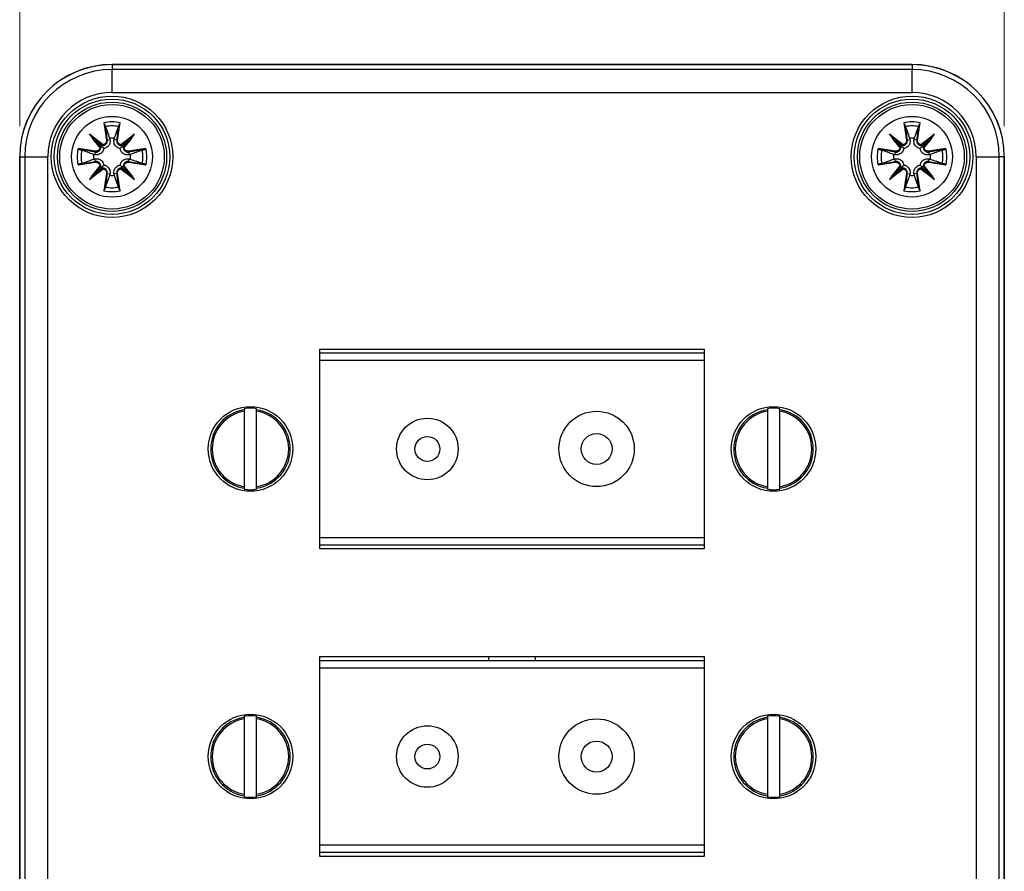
# Model space of a CAD drawing. Header units: millimetres. Extents: x 4 to 415, y 5 to 292.
# Tile 10 of 13: x 62 to 94, y 211 to 239. Entities that reach past the tile are written whole.
import ezdxf

# ---------------------------------------------------------------- set-up
doc = ezdxf.new("R2010")
doc.units = ezdxf.units.MM
doc.styles.add('SLDTEXTSTYLE0', font='TXT', dxfattribs={"width": 0.75})
doc.dimstyles.new('SLDDIMSTYLE0', dxfattribs={"dimtxt": 3.5, "dimasz": 3.302, "dimexe": 0, "dimexo": 0.0625, "dimgap": 0.875, "dimtad": 1, "dimdec": 0, "dimlfac": 2, "dimrnd": 1e-09, "dimzin": 12, "dimdsep": 46, "dimtxsty": 'SLDTEXTSTYLE0', "dimsah": 1, "dimcen": 0.09, "dimadec": 0, "dimazin": 3, "dimtfac": 1, "dimtdec": 0, "dimtofl": 0, "dimtmove": 0, "dimatfit": 3, "dimfxl": 1, "dimfrac": 2, "dimtolj": 1, "dimtzin": 12, "dimarcsym": 0})

# ---------------------------------------------------------------- blocks, each defined once
blk = doc.blocks.new('_D')
at = {"color": 7, "linetype": 'Continuous', "lineweight": 0}
for p, q in [((62.054, 235.262), (62.054, 249.911)), ((94.054, 235.262), (94.054, 249.911)), ((94.054, 248.911), (62.054, 248.911))]:
    blk.add_line(p, q, dxfattribs=at)
at = {"color": 7, "linetype": 'Continuous', "lineweight": 18}
for points in [[(62.054, 248.911), (65.356, 248.191), (65.356, 249.631)], [(94.054, 248.911), (90.752, 249.631), (90.752, 248.191)]]:
    blk.add_solid(points, dxfattribs=at)
at = {"color": 7, "linetype": 'Continuous', "lineweight": 18, "insert": (75.468, 253.423), "char_height": 3.5, "attachment_point": 1, "style": 'SLDTEXTSTYLE0'}
blk.add_mtext('64', dxfattribs=at)

msp = doc.modelspace()

# ---------------------------------------------------------------- linework, layer by layer
at = {"color": 7, "linetype": 'Continuous', "lineweight": 25}
for p, q in [((91.054, 237.262), (65.054, 237.262)), ((65.054, 237.26), (65.054, 237.1)), ((65.054, 237.26), (91.054, 237.26)), ((91.054, 237.26), (91.054, 237.1)), ((65.054, 236.35), (65.054, 237.1)), ((91.054, 237.1), (65.054, 237.1)), ((91.054, 236.35), (91.054, 237.1)), ((65.054, 236.35), (91.054, 236.35)), ((64.449, 234.867), (64.709, 234.607)), ((64.758, 234.626), (64.757, 234.626)), ((64.9, 234.806), (64.987, 234.821)), ((65.208, 234.806), (65.121, 234.821)), ((65.351, 234.626), (65.35, 234.626)), ((65.659, 234.867), (65.399, 234.607)), ((90.449, 234.867), (90.709, 234.607)), ((90.758, 234.626), (90.757, 234.626)), ((90.9, 234.806), (90.987, 234.821)), ((91.208, 234.806), (91.121, 234.821)), ((91.351, 234.626), (91.35, 234.626)), ((91.659, 234.867), (91.399, 234.607)), ((62.054, 234.262), (62.054, 165.262)), ((62.056, 234.262), (62.216, 234.262)), ((62.056, 165.262), (62.056, 234.262)), ((62.216, 234.262), (62.966, 234.262)), ((62.216, 234.262), (62.216, 165.262)), ((62.966, 165.262), (62.966, 234.262)), ((64.51, 234.416), (64.495, 234.329)), ((64.69, 234.558), (64.689, 234.558)), ((65.419, 234.558), (65.418, 234.558)), ((65.598, 234.416), (65.613, 234.329)), ((90.51, 234.416), (90.495, 234.329)), ((90.69, 234.558), (90.689, 234.558)), ((91.419, 234.558), (91.418, 234.558)), ((91.598, 234.416), (91.613, 234.329)), ((93.142, 234.262), (93.142, 165.262)), ((93.142, 234.262), (93.892, 234.262)), ((93.892, 165.262), (93.892, 234.262)), ((94.052, 234.262), (93.892, 234.262)), ((94.052, 234.262), (94.052, 165.262)), ((94.054, 165.262), (94.054, 234.262)), ((64.51, 234.108), (64.495, 234.194)), ((64.689, 233.965), (64.69, 233.965)), ((65.418, 233.965), (65.419, 233.965)), ((65.598, 234.108), (65.613, 234.194)), ((90.51, 234.108), (90.495, 234.194)), ((90.689, 233.965), (90.69, 233.965)), ((91.418, 233.965), (91.419, 233.965)), ((91.598, 234.108), (91.613, 234.194)), ((64.449, 233.657), (64.709, 233.917)), ((64.757, 233.898), (64.758, 233.897)), ((64.9, 233.718), (64.987, 233.702)), ((65.208, 233.718), (65.121, 233.702)), ((65.35, 233.897), (65.351, 233.898)), ((65.659, 233.657), (65.399, 233.917)), ((90.449, 233.657), (90.709, 233.917)), ((90.757, 233.898), (90.758, 233.897)), ((90.9, 233.718), (90.987, 233.702)), ((91.208, 233.718), (91.121, 233.702)), ((91.35, 233.897), (91.351, 233.898)), ((91.659, 233.657), (91.399, 233.917)), ((71.804, 221.512), (71.804, 228.012)), ((71.804, 228.012), (84.304, 228.012)), ((71.804, 227.887), (84.304, 227.887)), ((84.304, 228.012), (84.304, 221.512)), ((84.304, 227.637), (71.804, 227.637)), ((71.804, 221.887), (71.804, 227.637)), ((84.304, 227.637), (84.304, 221.887)), ((69.354, 226.071), (69.354, 226.038)), ((69.354, 225.987), (69.354, 223.536)), ((69.754, 226.038), (69.754, 226.071)), ((69.754, 223.536), (69.754, 225.987)), ((86.354, 226.071), (86.354, 226.038)), ((86.354, 225.987), (86.354, 223.536)), ((86.754, 226.038), (86.754, 226.071)), ((86.754, 223.536), (86.754, 225.987)), ((69.354, 223.486), (69.354, 223.452)), ((69.754, 223.452), (69.754, 223.486)), ((86.354, 223.486), (86.354, 223.452)), ((86.754, 223.452), (86.754, 223.486)), ((71.804, 221.887), (84.304, 221.887)), ((84.304, 221.637), (71.804, 221.637)), ((84.304, 221.512), (71.804, 221.512)), ((71.804, 211.512), (71.804, 218.012)), ((71.804, 218.012), (84.304, 218.012)), ((84.304, 218.012), (84.304, 211.512)), ((71.804, 217.887), (84.304, 217.887)), ((84.304, 217.637), (71.804, 217.637)), ((71.804, 211.887), (71.804, 217.637)), ((84.304, 217.637), (84.304, 211.887)), ((69.354, 216.071), (69.354, 216.038)), ((69.754, 216.038), (69.754, 216.071)), ((86.354, 216.071), (86.354, 216.038)), ((86.754, 216.038), (86.754, 216.071)), ((69.354, 215.987), (69.354, 213.536)), ((69.754, 213.536), (69.754, 215.987)), ((86.354, 215.987), (86.354, 213.536)), ((86.754, 213.536), (86.754, 215.987)), ((69.354, 213.486), (69.354, 213.452)), ((69.754, 213.452), (69.754, 213.486)), ((86.354, 213.486), (86.354, 213.452)), ((86.754, 213.452), (86.754, 213.486)), ((71.804, 211.887), (84.304, 211.887)), ((84.304, 211.637), (71.804, 211.637)), ((84.304, 211.512), (71.804, 211.512))]:
    msp.add_line(p, q, dxfattribs=at)
at = {"color": 7, "linetype": 'Continuous', "lineweight": 25, "flags": 128}
for points in [[(64.978, 234.862), (64.983, 234.838), (64.987, 234.821)], [(65.121, 234.821), (65.126, 234.843), (65.13, 234.862)], [(90.978, 234.862), (90.983, 234.838), (90.987, 234.821)], [(91.121, 234.821), (91.126, 234.843), (91.13, 234.862)], [(64.495, 234.329), (64.473, 234.334), (64.454, 234.338)], [(65.654, 234.338), (65.63, 234.333), (65.613, 234.329)], [(90.495, 234.329), (90.473, 234.334), (90.454, 234.338)], [(91.654, 234.338), (91.63, 234.333), (91.613, 234.329)], [(64.454, 234.185), (64.478, 234.191), (64.495, 234.194)], [(65.613, 234.194), (65.635, 234.189), (65.654, 234.185)], [(90.454, 234.185), (90.478, 234.191), (90.495, 234.194)], [(91.613, 234.194), (91.635, 234.189), (91.654, 234.185)], [(64.987, 233.702), (64.982, 233.68), (64.978, 233.662)], [(65.13, 233.662), (65.125, 233.685), (65.121, 233.702)], [(90.987, 233.702), (90.982, 233.68), (90.978, 233.662)], [(91.13, 233.662), (91.125, 233.685), (91.121, 233.702)], [(77.304, 217.887), (77.306, 217.943), (77.314, 218.012)], [(78.793, 218.012), (78.802, 217.943), (78.804, 217.887)]]:
    msp.add_lwpolyline(points, dxfattribs=at)
at = {"color": 7, "linetype": 'Continuous', "lineweight": 25}
for centre, radius in [((65.054, 234.262), 1.975), ((91.054, 234.262), 1.975), ((65.054, 234.262), 1.875), ((65.054, 234.262), 1.775), ((65.054, 234.262), 1.7), ((91.054, 234.262), 1.875), ((91.054, 234.262), 1.775), ((91.054, 234.262), 1.7), ((65.054, 234.262), 1.313), ((91.054, 234.262), 1.312), ((69.554, 224.762), 1.375), ((80.804, 224.762), 1.225), ((86.554, 224.762), 1.375), ((75.304, 224.762), 1), ((75.304, 224.762), 0.404), ((80.804, 224.762), 0.503), ((69.554, 214.762), 1.375), ((86.554, 214.762), 1.375), ((75.304, 214.762), 1), ((80.804, 214.762), 1.225), ((75.304, 214.762), 0.404), ((80.804, 214.762), 0.503)]:
    msp.add_circle(centre, radius, dxfattribs=at)
for centre, radius, start, end in [((65.054, 234.262), 3, 90, 180), ((65.054, 234.262), 2.998, 90, 180), ((91.054, 234.262), 3, 0, 90), ((91.054, 234.262), 2.998, 0, 90), ((65.054, 234.262), 2.838, 90, 180), ((91.054, 234.262), 2.838, 0, 90), ((65.054, 234.262), 2.088, 90, 180), ((91.054, 234.262), 2.088, 0, 90), ((65.054, 234.262), 1.134, 76.5705, 103.4295), ((97.845, 240.006), 33.379, 187.9932, 188.9626), ((97.896, 240.008), 33.404, 188.1027, 188.96), ((65.054, 234.262), 1.006, 77.7112, 102.2888), ((32.212, 240.008), 33.404, 351.04, 351.8973), ((32.263, 240.006), 33.379, 351.0374, 352.0068), ((91.054, 234.262), 1.134, 76.5705, 103.4295), ((123.845, 240.006), 33.379, 187.9932, 188.9626), ((123.896, 240.008), 33.404, 188.1027, 188.96), ((91.054, 234.262), 1.006, 77.7112, 102.2888), ((58.212, 240.008), 33.404, 351.04, 351.8973), ((58.263, 240.006), 33.379, 351.0374, 352.0068), ((54.157, 221.338), 17.024, 51.4624, 53.3478), ((77.977, 245.159), 17.024, 216.6522, 218.5376), ((75.951, 221.338), 17.024, 126.6522, 128.5376), ((52.131, 245.159), 17.024, 321.4624, 323.3478), ((80.157, 221.338), 17.024, 51.4624, 53.3478), ((103.977, 245.159), 17.024, 216.6522, 218.5376), ((101.951, 221.338), 17.024, 126.6522, 128.5376), ((78.131, 245.159), 17.024, 321.4624, 323.3478), ((78.18, 245.312), 17.253, 217.2614, 218.5598), ((54.003, 221.135), 17.253, 51.4402, 52.7386), ((65.054, 234.262), 0.605, 82.7511, 97.2489), ((76.105, 221.135), 17.253, 127.2614, 128.5598), ((51.927, 245.312), 17.253, 321.4402, 322.7386), ((104.18, 245.312), 17.253, 217.2614, 218.5598), ((80.003, 221.135), 17.253, 51.4402, 52.7386), ((91.054, 234.262), 0.605, 82.7511, 97.2489), ((102.105, 221.135), 17.253, 127.2614, 128.5598), ((77.927, 245.312), 17.253, 321.4402, 322.7386), ((65.054, 234.262), 1.134, 166.5705, 193.4295), ((59.31, 201.47), 33.379, 81.0374, 82.0068), ((59.307, 201.419), 33.404, 81.04, 81.8973), ((65.054, 234.262), 1.006, 167.7112, 192.2888), ((65.054, 234.262), 0.605, 172.7511, 187.2489), ((70.798, 201.47), 33.379, 97.9932, 98.9626), ((70.801, 201.419), 33.404, 98.1027, 98.96), ((65.054, 234.262), 0.605, 352.7511, 7.2489), ((65.054, 234.262), 1.006, 347.7112, 12.2888), ((65.054, 234.262), 1.134, 346.5705, 13.4295), ((91.054, 234.262), 1.134, 166.5705, 193.4295), ((85.31, 201.47), 33.379, 81.0374, 82.0068), ((85.307, 201.419), 33.404, 81.04, 81.8973), ((91.054, 234.262), 1.006, 167.7112, 192.2888), ((91.054, 234.262), 0.605, 172.7511, 187.2489), ((96.798, 201.47), 33.379, 97.9932, 98.9626), ((96.801, 201.419), 33.404, 98.1027, 98.96), ((91.054, 234.262), 0.605, 352.7511, 7.2489), ((91.054, 234.262), 1.006, 347.7112, 12.2888), ((91.054, 234.262), 1.134, 346.5705, 13.4295), ((59.31, 267.053), 33.379, 277.9932, 278.9626), ((59.307, 267.104), 33.404, 278.1027, 278.96), ((77.977, 223.365), 17.024, 141.4624, 143.3478), ((78.18, 223.211), 17.253, 141.4402, 142.7386), ((51.927, 223.211), 17.253, 37.2614, 38.5598), ((52.131, 223.365), 17.024, 36.6522, 38.5376), ((70.801, 267.104), 33.404, 261.04, 261.8973), ((70.798, 267.053), 33.379, 261.0374, 262.0068), ((85.31, 267.053), 33.379, 277.9932, 278.9626), ((85.307, 267.104), 33.404, 278.1027, 278.96), ((103.977, 223.365), 17.024, 141.4624, 143.3478), ((104.18, 223.211), 17.253, 141.4402, 142.7386), ((77.927, 223.211), 17.253, 37.2614, 38.5598), ((78.131, 223.365), 17.024, 36.6522, 38.5376), ((96.801, 267.104), 33.404, 261.04, 261.8973), ((96.798, 267.053), 33.379, 261.0374, 262.0068), ((54.157, 247.185), 17.024, 306.6522, 308.5376), ((54.003, 247.388), 17.253, 307.2614, 308.5598), ((97.845, 228.518), 33.379, 171.0374, 172.0068), ((97.896, 228.515), 33.404, 171.04, 171.8973), ((65.054, 234.262), 0.605, 262.7511, 277.2489), ((32.212, 228.515), 33.404, 8.1027, 8.96), ((32.263, 228.518), 33.379, 7.9932, 8.9626), ((75.951, 247.185), 17.024, 231.4624, 233.3478), ((76.105, 247.388), 17.253, 231.4402, 232.7386), ((80.157, 247.185), 17.024, 306.6522, 308.5376), ((80.003, 247.388), 17.253, 307.2614, 308.5598), ((123.845, 228.518), 33.379, 171.0374, 172.0068), ((123.896, 228.515), 33.404, 171.04, 171.8973), ((91.054, 234.262), 0.605, 262.7511, 277.2489), ((58.212, 228.515), 33.404, 8.1027, 8.96), ((58.263, 228.518), 33.379, 7.9932, 8.9626), ((101.951, 247.185), 17.024, 231.4624, 233.3478), ((102.105, 247.388), 17.253, 231.4402, 232.7386), ((65.054, 234.262), 1.134, 256.5705, 283.4295), ((65.054, 234.262), 1.006, 257.7112, 282.2888), ((91.054, 234.262), 1.134, 256.5705, 283.4295), ((91.054, 234.262), 1.006, 257.7112, 282.2888), ((69.554, 224.762), 1.292, 98.9086, 261.0914), ((69.554, 224.762), 1.242, 99.269, 260.731), ((69.554, 224.762), 1.325, 81.3164, 98.6836), ((69.554, 224.762), 1.292, 278.9086, 81.0914), ((69.554, 224.762), 1.242, 279.269, 80.731), ((86.554, 224.762), 1.292, 98.9086, 261.0914), ((86.554, 224.762), 1.242, 99.269, 260.731), ((86.554, 224.762), 1.325, 81.3164, 98.6836), ((86.554, 224.762), 1.292, 278.9086, 81.0914), ((86.554, 224.762), 1.242, 279.269, 80.731), ((69.554, 224.762), 1.325, 261.3164, 278.6836), ((86.554, 224.762), 1.325, 261.3164, 278.6836), ((69.554, 214.762), 1.292, 98.9086, 261.0914), ((69.554, 214.762), 1.325, 81.3164, 98.6836), ((69.554, 214.762), 1.292, 278.9086, 81.0914), ((86.554, 214.762), 1.292, 98.9086, 261.0914), ((86.554, 214.762), 1.325, 81.3164, 98.6836), ((86.554, 214.762), 1.292, 278.9086, 81.0914), ((69.554, 214.762), 1.242, 99.269, 260.731), ((69.554, 214.762), 1.242, 279.269, 80.731), ((86.554, 214.762), 1.242, 99.269, 260.731), ((86.554, 214.762), 1.242, 279.269, 80.731), ((69.554, 214.762), 1.325, 261.3164, 278.6836), ((86.554, 214.762), 1.325, 261.3164, 278.6836)]:
    msp.add_arc(centre, radius, start, end, dxfattribs=at)
for centre, major_axis, start_param, end_param in [((64.586, 234.611), (0.101, 0.084), 5.069412, 5.482089), ((64.705, 234.729), (0.084, 0.101), 3.942689, 4.355366), ((65.403, 234.729), (-0.084, 0.101), 1.927819, 2.340497), ((65.522, 234.611), (0.101, -0.084), 3.942689, 4.355366), ((90.586, 234.611), (0.101, 0.084), 5.069412, 5.482089), ((90.705, 234.729), (0.084, 0.101), 3.942689, 4.355366), ((91.403, 234.729), (-0.084, 0.101), 1.927819, 2.340497), ((91.522, 234.611), (0.101, -0.084), 3.942689, 4.355366), ((64.586, 233.913), (0.101, -0.084), 0.801096, 1.213774), ((65.522, 233.913), (0.101, 0.084), 1.927819, 2.340497), ((90.586, 233.913), (0.101, -0.084), 0.801096, 1.213774), ((91.522, 233.913), (0.101, 0.084), 1.927819, 2.340497), ((64.705, 233.794), (-0.084, 0.101), 5.069412, 5.482089), ((65.403, 233.794), (0.084, 0.101), 0.801096, 1.213774), ((90.705, 233.794), (-0.084, 0.101), 5.069412, 5.482089), ((91.403, 233.794), (0.084, 0.101), 0.801096, 1.213774)]:
    msp.add_ellipse(centre, major_axis=major_axis, ratio=0.868224, start_param=start_param, end_param=end_param, dxfattribs=at)
for points, knots in [([(64.826, 235.3), (64.824, 235.306), (64.821, 235.318), (64.808, 235.34), (64.797, 235.355), (64.791, 235.364)], [0, 0, 0, 0, 0.2458824, 0.5250396, 1, 1, 1, 1]), ([(64.826, 235.3), (64.828, 235.29), (64.832, 235.269), (64.837, 235.252), (64.839, 235.246), (64.84, 235.244)], [0, 0, 0, 0, 0.437742, 0.875464, 1, 1, 1, 1]), ([(64.84, 235.244), (64.868, 235.165), (64.914, 235.038), (64.96, 234.91), (64.978, 234.862)], [0, 0, 0, 0, 0.620443, 1, 1, 1, 1]), ([(65.13, 234.862), (65.153, 234.925), (65.199, 235.053), (65.245, 235.18), (65.268, 235.244)], [0, 0, 0, 0, 0.4977586, 1, 1, 1, 1]), ([(65.268, 235.244), (65.27, 235.25), (65.274, 235.262), (65.279, 235.284), (65.282, 235.297), (65.282, 235.3)], [0, 0, 0, 0, 0.438543, 0.87713, 1, 1, 1, 1]), ([(65.317, 235.364), (65.308, 235.352), (65.293, 235.332), (65.285, 235.309), (65.282, 235.3)], [0, 0, 0, 0, 0.598159, 1, 1, 1, 1]), ([(90.826, 235.3), (90.824, 235.306), (90.821, 235.318), (90.808, 235.34), (90.797, 235.355), (90.791, 235.364)], [0, 0, 0, 0, 0.245882, 0.52504, 1, 1, 1, 1]), ([(90.826, 235.3), (90.828, 235.29), (90.832, 235.269), (90.837, 235.252), (90.839, 235.246), (90.84, 235.244)], [0, 0, 0, 0, 0.437742, 0.875464, 1, 1, 1, 1]), ([(90.84, 235.244), (90.868, 235.165), (90.914, 235.038), (90.96, 234.91), (90.978, 234.862)], [0, 0, 0, 0, 0.620443, 1, 1, 1, 1]), ([(91.13, 234.862), (91.153, 234.925), (91.199, 235.053), (91.245, 235.18), (91.268, 235.244)], [0, 0, 0, 0, 0.497759, 1, 1, 1, 1]), ([(91.268, 235.244), (91.27, 235.25), (91.274, 235.262), (91.279, 235.284), (91.282, 235.297), (91.282, 235.3)], [0, 0, 0, 0, 0.438543, 0.87713, 1, 1, 1, 1]), ([(91.317, 235.364), (91.308, 235.352), (91.293, 235.332), (91.285, 235.309), (91.282, 235.3)], [0, 0, 0, 0, 0.598159, 1, 1, 1, 1]), ([(64.449, 234.867), (64.446, 234.869), (64.441, 234.875), (64.431, 234.885), (64.414, 234.902), (64.375, 234.94), (64.342, 234.973), (64.319, 234.996)], [0, 0, 0, 0, 0.066871, 0.121371, 0.221999, 0.455985, 1, 1, 1, 1]), ([(65.789, 234.996), (65.76, 234.968), (65.723, 234.931), (65.682, 234.89), (65.667, 234.875), (65.661, 234.869), (65.659, 234.867)], [0, 0, 0, 0, 0.66582, 0.866792, 0.942554, 1, 1, 1, 1]), ([(90.449, 234.867), (90.446, 234.869), (90.441, 234.875), (90.431, 234.885), (90.414, 234.902), (90.375, 234.94), (90.342, 234.973), (90.319, 234.996)], [0, 0, 0, 0, 0.066871, 0.121371, 0.221999, 0.455985, 1, 1, 1, 1]), ([(91.789, 234.996), (91.76, 234.968), (91.723, 234.931), (91.682, 234.89), (91.667, 234.875), (91.661, 234.869), (91.659, 234.867)], [0, 0, 0, 0, 0.66582, 0.866792, 0.942554, 1, 1, 1, 1]), ([(64.709, 234.607), (64.72, 234.596), (64.75, 234.566), (64.772, 234.544), (64.785, 234.53)], [0, 0, 0, 0, 0.375258, 1, 1, 1, 1]), ([(64.757, 234.626), (64.777, 234.629), (64.807, 234.635), (64.842, 234.657), (64.865, 234.679), (64.884, 234.706), (64.897, 234.737), (64.903, 234.771), (64.901, 234.794), (64.9, 234.806)], [0, 0, 0, 0, 0.229082, 0.348774, 0.471767, 0.598226, 0.728313, 0.862185, 1, 1, 1, 1]), ([(64.763, 234.655), (64.762, 234.651), (64.76, 234.644), (64.758, 234.635), (64.757, 234.629), (64.758, 234.627), (64.758, 234.626)], [0, 0, 0, 0, 0.299422, 0.564848, 0.797674, 1, 1, 1, 1]), ([(64.874, 234.806), (64.875, 234.789), (64.876, 234.754), (64.857, 234.713), (64.834, 234.688), (64.806, 234.666), (64.78, 234.659), (64.763, 234.655)], [0, 0, 0, 0, 0.24958, 0.499343, 0.623603, 0.749959, 1, 1, 1, 1]), ([(64.987, 234.821), (64.99, 234.787), (64.997, 234.723), (64.962, 234.64), (64.91, 234.582), (64.854, 234.547), (64.811, 234.534), (64.789, 234.531), (64.785, 234.53)], [0, 0, 0, 0, 0.269908, 0.517974, 0.675299, 0.833521, 0.974408, 1, 1, 1, 1]), ([(65.323, 234.53), (65.302, 234.534), (65.261, 234.543), (65.206, 234.576), (65.158, 234.624), (65.125, 234.687), (65.112, 234.757), (65.118, 234.801), (65.121, 234.821)], [0, 0, 0, 0, 0.15194, 0.3046265, 0.445015, 0.6402264, 0.8390464, 1, 1, 1, 1]), ([(65.208, 234.806), (65.207, 234.794), (65.205, 234.771), (65.211, 234.737), (65.224, 234.706), (65.243, 234.679), (65.266, 234.657), (65.301, 234.635), (65.331, 234.629), (65.351, 234.626)], [0, 0, 0, 0, 0.137815, 0.271687, 0.401774, 0.528233, 0.651226, 0.770918, 1, 1, 1, 1]), ([(65.345, 234.655), (65.328, 234.659), (65.302, 234.666), (65.274, 234.688), (65.251, 234.713), (65.232, 234.754), (65.233, 234.789), (65.234, 234.806)], [0, 0, 0, 0, 0.250042, 0.376448, 0.500657, 0.75042, 1, 1, 1, 1]), ([(65.399, 234.607), (65.388, 234.596), (65.358, 234.566), (65.336, 234.544), (65.323, 234.53)], [0, 0, 0, 0, 0.375258, 1, 1, 1, 1]), ([(65.35, 234.626), (65.35, 234.627), (65.351, 234.629), (65.35, 234.635), (65.348, 234.644), (65.346, 234.651), (65.345, 234.655)], [0, 0, 0, 0, 0.202326, 0.435152, 0.700578, 1, 1, 1, 1]), ([(90.709, 234.607), (90.72, 234.596), (90.75, 234.566), (90.772, 234.544), (90.785, 234.53)], [0, 0, 0, 0, 0.375258, 1, 1, 1, 1]), ([(90.757, 234.626), (90.777, 234.629), (90.807, 234.635), (90.842, 234.657), (90.865, 234.679), (90.884, 234.706), (90.897, 234.737), (90.903, 234.771), (90.901, 234.794), (90.9, 234.806)], [0, 0, 0, 0, 0.229082, 0.348774, 0.471767, 0.598226, 0.728313, 0.862185, 1, 1, 1, 1]), ([(90.763, 234.655), (90.762, 234.651), (90.76, 234.644), (90.758, 234.635), (90.757, 234.629), (90.758, 234.627), (90.758, 234.626)], [0, 0, 0, 0, 0.299422, 0.564848, 0.797674, 1, 1, 1, 1]), ([(90.874, 234.806), (90.875, 234.789), (90.876, 234.754), (90.857, 234.713), (90.834, 234.688), (90.806, 234.666), (90.78, 234.659), (90.763, 234.655)], [0, 0, 0, 0, 0.24958, 0.499343, 0.623603, 0.749959, 1, 1, 1, 1]), ([(90.987, 234.821), (90.99, 234.787), (90.997, 234.723), (90.962, 234.64), (90.91, 234.582), (90.854, 234.547), (90.811, 234.534), (90.789, 234.531), (90.785, 234.53)], [0, 0, 0, 0, 0.269908, 0.517974, 0.675299, 0.833521, 0.974408, 1, 1, 1, 1]), ([(91.323, 234.53), (91.302, 234.534), (91.261, 234.543), (91.206, 234.576), (91.158, 234.624), (91.125, 234.687), (91.112, 234.757), (91.118, 234.801), (91.121, 234.821)], [0, 0, 0, 0, 0.15194, 0.304626, 0.445015, 0.640226, 0.839046, 1, 1, 1, 1]), ([(91.208, 234.806), (91.207, 234.794), (91.205, 234.771), (91.211, 234.737), (91.224, 234.706), (91.243, 234.679), (91.266, 234.657), (91.301, 234.635), (91.331, 234.629), (91.351, 234.626)], [0, 0, 0, 0, 0.137815, 0.271687, 0.401774, 0.528233, 0.651226, 0.770918, 1, 1, 1, 1]), ([(91.345, 234.655), (91.328, 234.659), (91.302, 234.666), (91.274, 234.688), (91.251, 234.713), (91.232, 234.754), (91.233, 234.789), (91.234, 234.806)], [0, 0, 0, 0, 0.250042, 0.376448, 0.500657, 0.75042, 1, 1, 1, 1]), ([(91.399, 234.607), (91.388, 234.596), (91.358, 234.566), (91.336, 234.544), (91.323, 234.53)], [0, 0, 0, 0, 0.375258, 1, 1, 1, 1]), ([(91.35, 234.626), (91.35, 234.627), (91.351, 234.629), (91.35, 234.635), (91.348, 234.644), (91.346, 234.651), (91.345, 234.655)], [0, 0, 0, 0, 0.202326, 0.435152, 0.700578, 1, 1, 1, 1]), ([(63.951, 234.525), (63.963, 234.516), (63.983, 234.501), (64.006, 234.493), (64.016, 234.49)], [0, 0, 0, 0, 0.598163, 1, 1, 1, 1]), ([(64.072, 234.476), (64.066, 234.478), (64.054, 234.481), (64.032, 234.487), (64.019, 234.489), (64.016, 234.49)], [0, 0, 0, 0, 0.438543, 0.87713, 1, 1, 1, 1]), ([(64.454, 234.338), (64.39, 234.361), (64.262, 234.407), (64.135, 234.453), (64.072, 234.476)], [0, 0, 0, 0, 0.497759, 1, 1, 1, 1]), ([(64.785, 234.53), (64.781, 234.51), (64.773, 234.469), (64.74, 234.414), (64.691, 234.366), (64.629, 234.333), (64.559, 234.32), (64.515, 234.326), (64.495, 234.329)], [0, 0, 0, 0, 0.15194, 0.3046265, 0.445015, 0.6402264, 0.8390464, 1, 1, 1, 1]), ([(64.51, 234.416), (64.522, 234.415), (64.545, 234.413), (64.579, 234.419), (64.61, 234.432), (64.637, 234.451), (64.659, 234.474), (64.681, 234.509), (64.687, 234.539), (64.69, 234.558)], [0, 0, 0, 0, 0.137815, 0.271687, 0.401774, 0.528233, 0.651226, 0.770918, 1, 1, 1, 1]), ([(64.661, 234.552), (64.656, 234.535), (64.649, 234.51), (64.628, 234.482), (64.602, 234.459), (64.562, 234.44), (64.527, 234.441), (64.51, 234.442)], [0, 0, 0, 0, 0.2500416, 0.3764195, 0.5006569, 0.7504202, 1, 1, 1, 1]), ([(64.689, 234.558), (64.688, 234.558), (64.687, 234.558), (64.68, 234.557), (64.672, 234.555), (64.665, 234.553), (64.661, 234.552)], [0, 0, 0, 0, 0.202326, 0.435152, 0.700578, 1, 1, 1, 1]), ([(65.613, 234.329), (65.58, 234.326), (65.515, 234.319), (65.432, 234.354), (65.374, 234.405), (65.339, 234.461), (65.326, 234.505), (65.323, 234.527), (65.323, 234.53)], [0, 0, 0, 0, 0.269908, 0.517974, 0.675299, 0.833521, 0.974408, 1, 1, 1, 1]), ([(65.418, 234.558), (65.421, 234.539), (65.427, 234.509), (65.449, 234.474), (65.471, 234.451), (65.498, 234.432), (65.529, 234.419), (65.563, 234.413), (65.586, 234.415), (65.598, 234.416)], [0, 0, 0, 0, 0.229082, 0.348774, 0.471767, 0.598226, 0.728313, 0.862185, 1, 1, 1, 1]), ([(65.447, 234.552), (65.443, 234.553), (65.436, 234.555), (65.428, 234.557), (65.421, 234.558), (65.42, 234.558), (65.419, 234.558)], [0, 0, 0, 0, 0.299422, 0.564848, 0.797674, 1, 1, 1, 1]), ([(65.598, 234.442), (65.581, 234.441), (65.546, 234.44), (65.506, 234.459), (65.48, 234.482), (65.459, 234.51), (65.451, 234.535), (65.447, 234.552)], [0, 0, 0, 0, 0.24958, 0.499343, 0.623631, 0.749959, 1, 1, 1, 1]), ([(66.036, 234.476), (65.958, 234.447), (65.831, 234.401), (65.703, 234.355), (65.654, 234.338)], [0, 0, 0, 0, 0.620443, 1, 1, 1, 1]), ([(66.092, 234.49), (66.082, 234.488), (66.062, 234.483), (66.045, 234.479), (66.038, 234.476), (66.036, 234.476)], [0, 0, 0, 0, 0.437742, 0.875464, 1, 1, 1, 1]), ([(66.092, 234.49), (66.098, 234.492), (66.11, 234.495), (66.132, 234.508), (66.147, 234.518), (66.157, 234.525)], [0, 0, 0, 0, 0.245882, 0.525039, 1, 1, 1, 1]), ([(89.951, 234.525), (89.963, 234.516), (89.983, 234.501), (90.006, 234.493), (90.016, 234.49)], [0, 0, 0, 0, 0.598163, 1, 1, 1, 1]), ([(90.072, 234.476), (90.066, 234.478), (90.054, 234.481), (90.032, 234.487), (90.019, 234.489), (90.016, 234.49)], [0, 0, 0, 0, 0.438543, 0.87713, 1, 1, 1, 1]), ([(90.454, 234.338), (90.39, 234.361), (90.262, 234.407), (90.135, 234.453), (90.072, 234.476)], [0, 0, 0, 0, 0.497759, 1, 1, 1, 1]), ([(90.785, 234.53), (90.781, 234.51), (90.773, 234.469), (90.74, 234.414), (90.691, 234.366), (90.629, 234.333), (90.559, 234.32), (90.515, 234.326), (90.495, 234.329)], [0, 0, 0, 0, 0.15194, 0.304626, 0.445015, 0.640226, 0.839046, 1, 1, 1, 1]), ([(90.51, 234.416), (90.522, 234.415), (90.545, 234.413), (90.579, 234.419), (90.61, 234.432), (90.637, 234.451), (90.659, 234.474), (90.681, 234.509), (90.687, 234.539), (90.69, 234.558)], [0, 0, 0, 0, 0.137815, 0.271687, 0.401774, 0.528233, 0.651226, 0.770918, 1, 1, 1, 1]), ([(90.661, 234.552), (90.656, 234.535), (90.649, 234.51), (90.628, 234.482), (90.602, 234.459), (90.562, 234.44), (90.527, 234.441), (90.51, 234.442)], [0, 0, 0, 0, 0.250042, 0.37642, 0.500657, 0.75042, 1, 1, 1, 1]), ([(90.689, 234.558), (90.688, 234.558), (90.687, 234.558), (90.68, 234.557), (90.672, 234.555), (90.665, 234.553), (90.661, 234.552)], [0, 0, 0, 0, 0.2023261, 0.4351519, 0.7005782, 1, 1, 1, 1]), ([(91.613, 234.329), (91.58, 234.326), (91.515, 234.319), (91.432, 234.354), (91.374, 234.405), (91.339, 234.461), (91.326, 234.505), (91.323, 234.527), (91.323, 234.53)], [0, 0, 0, 0, 0.269908, 0.517974, 0.675299, 0.833521, 0.974408, 1, 1, 1, 1]), ([(91.418, 234.558), (91.421, 234.539), (91.427, 234.509), (91.449, 234.474), (91.471, 234.451), (91.498, 234.432), (91.529, 234.419), (91.563, 234.413), (91.586, 234.415), (91.598, 234.416)], [0, 0, 0, 0, 0.229082, 0.348774, 0.471767, 0.598226, 0.728313, 0.862185, 1, 1, 1, 1]), ([(91.447, 234.552), (91.443, 234.553), (91.436, 234.555), (91.428, 234.557), (91.421, 234.558), (91.42, 234.558), (91.419, 234.558)], [0, 0, 0, 0, 0.299422, 0.564848, 0.797674, 1, 1, 1, 1]), ([(91.598, 234.442), (91.581, 234.441), (91.546, 234.44), (91.506, 234.459), (91.48, 234.482), (91.459, 234.51), (91.451, 234.535), (91.447, 234.552)], [0, 0, 0, 0, 0.24958, 0.499343, 0.623631, 0.749959, 1, 1, 1, 1]), ([(92.036, 234.476), (91.958, 234.447), (91.831, 234.401), (91.703, 234.355), (91.654, 234.338)], [0, 0, 0, 0, 0.620443, 1, 1, 1, 1]), ([(92.092, 234.49), (92.082, 234.488), (92.062, 234.483), (92.045, 234.479), (92.038, 234.476), (92.036, 234.476)], [0, 0, 0, 0, 0.437742, 0.875464, 1, 1, 1, 1]), ([(92.092, 234.49), (92.098, 234.492), (92.11, 234.495), (92.132, 234.508), (92.147, 234.518), (92.157, 234.525)], [0, 0, 0, 0, 0.245882, 0.525039, 1, 1, 1, 1]), ([(64.016, 234.033), (64.01, 234.032), (63.998, 234.028), (63.976, 234.016), (63.961, 234.005), (63.951, 233.998)], [0, 0, 0, 0, 0.245882, 0.525039, 1, 1, 1, 1]), ([(64.016, 234.033), (64.026, 234.036), (64.046, 234.04), (64.063, 234.045), (64.07, 234.047), (64.072, 234.048)], [0, 0, 0, 0, 0.437742, 0.875464, 1, 1, 1, 1]), ([(64.072, 234.048), (64.15, 234.076), (64.277, 234.122), (64.405, 234.168), (64.454, 234.185)], [0, 0, 0, 0, 0.620443, 1, 1, 1, 1]), ([(64.495, 234.194), (64.528, 234.198), (64.593, 234.204), (64.676, 234.169), (64.734, 234.118), (64.769, 234.062), (64.782, 234.019), (64.785, 233.996), (64.785, 233.993)], [0, 0, 0, 0, 0.269908, 0.517974, 0.675299, 0.833521, 0.974408, 1, 1, 1, 1]), ([(64.69, 233.965), (64.687, 233.985), (64.681, 234.015), (64.659, 234.049), (64.637, 234.073), (64.61, 234.091), (64.579, 234.104), (64.545, 234.111), (64.522, 234.109), (64.51, 234.108)], [0, 0, 0, 0, 0.229082, 0.348774, 0.471767, 0.598226, 0.728313, 0.862185, 1, 1, 1, 1]), ([(64.51, 234.082), (64.527, 234.082), (64.562, 234.084), (64.602, 234.064), (64.628, 234.041), (64.649, 234.013), (64.656, 233.988), (64.661, 233.971)], [0, 0, 0, 0, 0.24958, 0.499343, 0.623631, 0.749959, 1, 1, 1, 1]), ([(64.661, 233.971), (64.665, 233.97), (64.672, 233.968), (64.68, 233.966), (64.687, 233.965), (64.688, 233.965), (64.689, 233.965)], [0, 0, 0, 0, 0.299422, 0.564848, 0.797674, 1, 1, 1, 1]), ([(64.709, 233.917), (64.72, 233.928), (64.75, 233.957), (64.772, 233.979), (64.785, 233.993)], [0, 0, 0, 0, 0.375258, 1, 1, 1, 1]), ([(64.785, 233.993), (64.806, 233.989), (64.847, 233.981), (64.902, 233.947), (64.95, 233.899), (64.983, 233.836), (64.996, 233.767), (64.99, 233.722), (64.987, 233.702)], [0, 0, 0, 0, 0.15194, 0.304626, 0.445015, 0.640226, 0.839046, 1, 1, 1, 1]), ([(65.121, 233.702), (65.118, 233.736), (65.111, 233.801), (65.146, 233.883), (65.198, 233.942), (65.254, 233.977), (65.297, 233.989), (65.319, 233.993), (65.323, 233.993)], [0, 0, 0, 0, 0.2699084, 0.5179743, 0.675299, 0.8335214, 0.9744084, 1, 1, 1, 1]), ([(65.323, 233.993), (65.327, 234.013), (65.335, 234.054), (65.368, 234.11), (65.417, 234.157), (65.479, 234.19), (65.549, 234.204), (65.593, 234.197), (65.613, 234.194)], [0, 0, 0, 0, 0.15194, 0.304626, 0.445015, 0.640226, 0.839046, 1, 1, 1, 1]), ([(65.399, 233.917), (65.388, 233.928), (65.358, 233.957), (65.336, 233.979), (65.323, 233.993)], [0, 0, 0, 0, 0.375258, 1, 1, 1, 1]), ([(65.598, 234.108), (65.586, 234.109), (65.563, 234.111), (65.529, 234.104), (65.498, 234.091), (65.471, 234.073), (65.449, 234.049), (65.427, 234.015), (65.421, 233.985), (65.418, 233.965)], [0, 0, 0, 0, 0.137815, 0.271687, 0.401774, 0.528233, 0.651226, 0.770918, 1, 1, 1, 1]), ([(65.419, 233.965), (65.42, 233.965), (65.421, 233.965), (65.428, 233.966), (65.436, 233.968), (65.443, 233.97), (65.447, 233.971)], [0, 0, 0, 0, 0.202326, 0.435152, 0.700578, 1, 1, 1, 1]), ([(65.447, 233.971), (65.451, 233.988), (65.459, 234.013), (65.48, 234.041), (65.506, 234.064), (65.546, 234.084), (65.581, 234.082), (65.598, 234.082)], [0, 0, 0, 0, 0.250042, 0.37642, 0.500657, 0.75042, 1, 1, 1, 1]), ([(65.654, 234.185), (65.718, 234.162), (65.846, 234.117), (65.973, 234.071), (66.036, 234.048)], [0, 0, 0, 0, 0.4977586, 1, 1, 1, 1]), ([(66.036, 234.048), (66.042, 234.046), (66.054, 234.042), (66.076, 234.037), (66.089, 234.034), (66.092, 234.033)], [0, 0, 0, 0, 0.438543, 0.87713, 1, 1, 1, 1]), ([(66.157, 233.998), (66.145, 234.007), (66.125, 234.022), (66.102, 234.03), (66.092, 234.033)], [0, 0, 0, 0, 0.598163, 1, 1, 1, 1]), ([(90.016, 234.033), (90.01, 234.032), (89.998, 234.028), (89.976, 234.016), (89.961, 234.005), (89.951, 233.998)], [0, 0, 0, 0, 0.245882, 0.525039, 1, 1, 1, 1]), ([(90.016, 234.033), (90.026, 234.036), (90.046, 234.04), (90.063, 234.045), (90.07, 234.047), (90.072, 234.048)], [0, 0, 0, 0, 0.437742, 0.875464, 1, 1, 1, 1]), ([(90.072, 234.048), (90.15, 234.076), (90.277, 234.122), (90.405, 234.168), (90.454, 234.185)], [0, 0, 0, 0, 0.620443, 1, 1, 1, 1]), ([(90.495, 234.194), (90.528, 234.198), (90.593, 234.204), (90.676, 234.169), (90.734, 234.118), (90.769, 234.062), (90.782, 234.019), (90.785, 233.996), (90.785, 233.993)], [0, 0, 0, 0, 0.2699084, 0.5179743, 0.675299, 0.8335214, 0.9744084, 1, 1, 1, 1]), ([(90.69, 233.965), (90.687, 233.985), (90.681, 234.015), (90.659, 234.049), (90.637, 234.073), (90.61, 234.091), (90.579, 234.104), (90.545, 234.111), (90.522, 234.109), (90.51, 234.108)], [0, 0, 0, 0, 0.229082, 0.348774, 0.471767, 0.598226, 0.728313, 0.862185, 1, 1, 1, 1]), ([(90.51, 234.082), (90.527, 234.082), (90.562, 234.084), (90.602, 234.064), (90.628, 234.041), (90.649, 234.013), (90.656, 233.988), (90.661, 233.971)], [0, 0, 0, 0, 0.24958, 0.499343, 0.623631, 0.749959, 1, 1, 1, 1]), ([(90.661, 233.971), (90.665, 233.97), (90.672, 233.968), (90.68, 233.966), (90.687, 233.965), (90.688, 233.965), (90.689, 233.965)], [0, 0, 0, 0, 0.299422, 0.564848, 0.797674, 1, 1, 1, 1]), ([(90.709, 233.917), (90.72, 233.928), (90.75, 233.957), (90.772, 233.979), (90.785, 233.993)], [0, 0, 0, 0, 0.375258, 1, 1, 1, 1]), ([(90.785, 233.993), (90.806, 233.989), (90.847, 233.981), (90.902, 233.947), (90.95, 233.899), (90.983, 233.836), (90.996, 233.767), (90.99, 233.722), (90.987, 233.702)], [0, 0, 0, 0, 0.15194, 0.304626, 0.445015, 0.640226, 0.839046, 1, 1, 1, 1]), ([(91.121, 233.702), (91.118, 233.736), (91.111, 233.801), (91.146, 233.883), (91.198, 233.942), (91.254, 233.977), (91.297, 233.989), (91.319, 233.993), (91.323, 233.993)], [0, 0, 0, 0, 0.269908, 0.517974, 0.675299, 0.833521, 0.974408, 1, 1, 1, 1]), ([(91.323, 233.993), (91.327, 234.013), (91.335, 234.054), (91.368, 234.11), (91.417, 234.157), (91.479, 234.19), (91.549, 234.204), (91.593, 234.197), (91.613, 234.194)], [0, 0, 0, 0, 0.15194, 0.304626, 0.445015, 0.640226, 0.839046, 1, 1, 1, 1]), ([(91.399, 233.917), (91.388, 233.928), (91.358, 233.957), (91.336, 233.979), (91.323, 233.993)], [0, 0, 0, 0, 0.375258, 1, 1, 1, 1]), ([(91.598, 234.108), (91.586, 234.109), (91.563, 234.111), (91.529, 234.104), (91.498, 234.091), (91.471, 234.073), (91.449, 234.049), (91.427, 234.015), (91.421, 233.985), (91.418, 233.965)], [0, 0, 0, 0, 0.137815, 0.271687, 0.401774, 0.528233, 0.651226, 0.770918, 1, 1, 1, 1]), ([(91.419, 233.965), (91.42, 233.965), (91.421, 233.965), (91.428, 233.966), (91.436, 233.968), (91.443, 233.97), (91.447, 233.971)], [0, 0, 0, 0, 0.202326, 0.435152, 0.700578, 1, 1, 1, 1]), ([(91.447, 233.971), (91.451, 233.988), (91.459, 234.013), (91.48, 234.041), (91.506, 234.064), (91.546, 234.084), (91.581, 234.082), (91.598, 234.082)], [0, 0, 0, 0, 0.250042, 0.37642, 0.500657, 0.75042, 1, 1, 1, 1]), ([(91.654, 234.185), (91.718, 234.162), (91.846, 234.117), (91.973, 234.071), (92.036, 234.048)], [0, 0, 0, 0, 0.4977586, 1, 1, 1, 1]), ([(92.036, 234.048), (92.042, 234.046), (92.054, 234.042), (92.076, 234.037), (92.089, 234.034), (92.092, 234.033)], [0, 0, 0, 0, 0.438543, 0.87713, 1, 1, 1, 1]), ([(92.157, 233.998), (92.145, 234.007), (92.125, 234.022), (92.102, 234.03), (92.092, 234.033)], [0, 0, 0, 0, 0.598163, 1, 1, 1, 1]), ([(64.319, 233.527), (64.348, 233.555), (64.385, 233.592), (64.426, 233.634), (64.441, 233.649), (64.447, 233.654), (64.449, 233.657)], [0, 0, 0, 0, 0.6658204, 0.8667923, 0.9425544, 1, 1, 1, 1]), ([(64.9, 233.718), (64.901, 233.729), (64.903, 233.752), (64.897, 233.787), (64.884, 233.818), (64.865, 233.845), (64.842, 233.867), (64.807, 233.889), (64.777, 233.894), (64.757, 233.898)], [0, 0, 0, 0, 0.137815, 0.271687, 0.401774, 0.528233, 0.651226, 0.770918, 1, 1, 1, 1]), ([(64.758, 233.897), (64.758, 233.896), (64.757, 233.894), (64.758, 233.888), (64.76, 233.879), (64.762, 233.872), (64.763, 233.869)], [0, 0, 0, 0, 0.2023261, 0.4351519, 0.7005782, 1, 1, 1, 1]), ([(64.763, 233.869), (64.78, 233.864), (64.806, 233.857), (64.834, 233.836), (64.857, 233.81), (64.876, 233.769), (64.875, 233.735), (64.874, 233.718)], [0, 0, 0, 0, 0.250042, 0.376448, 0.500657, 0.75042, 1, 1, 1, 1]), ([(64.978, 233.662), (64.955, 233.598), (64.909, 233.47), (64.863, 233.343), (64.84, 233.279)], [0, 0, 0, 0, 0.497759, 1, 1, 1, 1]), ([(65.268, 233.279), (65.24, 233.358), (65.194, 233.485), (65.148, 233.613), (65.13, 233.662)], [0, 0, 0, 0, 0.620443, 1, 1, 1, 1]), ([(65.351, 233.898), (65.331, 233.894), (65.301, 233.889), (65.266, 233.867), (65.243, 233.845), (65.224, 233.818), (65.211, 233.787), (65.205, 233.752), (65.207, 233.729), (65.208, 233.718)], [0, 0, 0, 0, 0.229082, 0.348774, 0.471767, 0.598226, 0.728313, 0.862185, 1, 1, 1, 1]), ([(65.234, 233.718), (65.233, 233.735), (65.232, 233.769), (65.251, 233.81), (65.274, 233.836), (65.302, 233.857), (65.328, 233.864), (65.345, 233.869)], [0, 0, 0, 0, 0.24958, 0.499343, 0.623603, 0.749959, 1, 1, 1, 1]), ([(65.345, 233.869), (65.346, 233.872), (65.348, 233.879), (65.35, 233.888), (65.351, 233.894), (65.35, 233.896), (65.35, 233.897)], [0, 0, 0, 0, 0.299422, 0.564848, 0.797674, 1, 1, 1, 1]), ([(65.789, 233.527), (65.76, 233.555), (65.723, 233.592), (65.682, 233.634), (65.667, 233.649), (65.661, 233.654), (65.659, 233.657)], [0, 0, 0, 0, 0.66582, 0.866792, 0.942554, 1, 1, 1, 1]), ([(90.319, 233.527), (90.348, 233.555), (90.385, 233.592), (90.426, 233.634), (90.441, 233.649), (90.447, 233.654), (90.449, 233.657)], [0, 0, 0, 0, 0.66582, 0.866792, 0.942554, 1, 1, 1, 1]), ([(90.9, 233.718), (90.901, 233.729), (90.903, 233.752), (90.897, 233.787), (90.884, 233.818), (90.865, 233.845), (90.842, 233.867), (90.807, 233.889), (90.777, 233.894), (90.757, 233.898)], [0, 0, 0, 0, 0.137815, 0.271687, 0.401774, 0.528233, 0.651226, 0.770918, 1, 1, 1, 1]), ([(90.758, 233.897), (90.758, 233.896), (90.757, 233.894), (90.758, 233.888), (90.76, 233.879), (90.762, 233.872), (90.763, 233.869)], [0, 0, 0, 0, 0.202326, 0.435152, 0.700578, 1, 1, 1, 1]), ([(90.763, 233.869), (90.78, 233.864), (90.806, 233.857), (90.834, 233.836), (90.857, 233.81), (90.876, 233.769), (90.875, 233.735), (90.874, 233.718)], [0, 0, 0, 0, 0.2500416, 0.376448, 0.5006569, 0.7504202, 1, 1, 1, 1]), ([(90.978, 233.662), (90.955, 233.598), (90.909, 233.47), (90.863, 233.343), (90.84, 233.279)], [0, 0, 0, 0, 0.497759, 1, 1, 1, 1]), ([(91.268, 233.279), (91.24, 233.358), (91.194, 233.485), (91.148, 233.613), (91.13, 233.662)], [0, 0, 0, 0, 0.620443, 1, 1, 1, 1]), ([(91.351, 233.898), (91.331, 233.894), (91.301, 233.889), (91.266, 233.867), (91.243, 233.845), (91.224, 233.818), (91.211, 233.787), (91.205, 233.752), (91.207, 233.729), (91.208, 233.718)], [0, 0, 0, 0, 0.229082, 0.348774, 0.471767, 0.598226, 0.728313, 0.862185, 1, 1, 1, 1]), ([(91.234, 233.718), (91.233, 233.735), (91.232, 233.769), (91.251, 233.81), (91.274, 233.836), (91.302, 233.857), (91.328, 233.864), (91.345, 233.869)], [0, 0, 0, 0, 0.24958, 0.499343, 0.623603, 0.749959, 1, 1, 1, 1]), ([(91.345, 233.869), (91.346, 233.872), (91.348, 233.879), (91.35, 233.888), (91.351, 233.894), (91.35, 233.896), (91.35, 233.897)], [0, 0, 0, 0, 0.299422, 0.564848, 0.797674, 1, 1, 1, 1]), ([(91.789, 233.527), (91.76, 233.555), (91.723, 233.592), (91.682, 233.634), (91.667, 233.649), (91.661, 233.654), (91.659, 233.657)], [0, 0, 0, 0, 0.6658204, 0.8667923, 0.9425544, 1, 1, 1, 1]), ([(64.791, 233.159), (64.8, 233.171), (64.814, 233.191), (64.823, 233.214), (64.826, 233.223)], [0, 0, 0, 0, 0.598159, 1, 1, 1, 1]), ([(64.84, 233.279), (64.838, 233.273), (64.834, 233.262), (64.829, 233.24), (64.826, 233.226), (64.826, 233.223)], [0, 0, 0, 0, 0.438543, 0.87713, 1, 1, 1, 1]), ([(65.282, 233.223), (65.28, 233.234), (65.276, 233.254), (65.271, 233.271), (65.269, 233.278), (65.268, 233.279)], [0, 0, 0, 0, 0.437742, 0.875464, 1, 1, 1, 1]), ([(65.282, 233.223), (65.284, 233.218), (65.287, 233.206), (65.3, 233.183), (65.311, 233.168), (65.317, 233.159)], [0, 0, 0, 0, 0.245882, 0.52504, 1, 1, 1, 1]), ([(90.791, 233.159), (90.8, 233.171), (90.814, 233.191), (90.823, 233.214), (90.826, 233.223)], [0, 0, 0, 0, 0.598159, 1, 1, 1, 1]), ([(90.84, 233.279), (90.838, 233.273), (90.834, 233.262), (90.829, 233.24), (90.826, 233.226), (90.826, 233.223)], [0, 0, 0, 0, 0.4385426, 0.8771301, 1, 1, 1, 1]), ([(91.282, 233.223), (91.28, 233.234), (91.276, 233.254), (91.271, 233.271), (91.269, 233.278), (91.268, 233.279)], [0, 0, 0, 0, 0.437742, 0.875464, 1, 1, 1, 1]), ([(91.282, 233.223), (91.284, 233.218), (91.287, 233.206), (91.3, 233.183), (91.311, 233.168), (91.317, 233.159)], [0, 0, 0, 0, 0.245882, 0.52504, 1, 1, 1, 1]), ([(69.354, 226.038), (69.354, 226.037), (69.354, 226.036), (69.354, 226.031), (69.354, 226.02), (69.354, 226.005), (69.354, 225.993), (69.354, 225.987), (69.354, 225.987)], [0, 0, 0, 0, 0.085249, 0.308363, 0.532499, 0.758954, 0.988153, 1, 1, 1, 1]), ([(69.754, 225.987), (69.754, 225.989), (69.754, 225.997), (69.754, 226.011), (69.754, 226.025), (69.754, 226.035), (69.754, 226.037), (69.754, 226.038)], [0, 0, 0, 0, 0.089235, 0.321001, 0.551834, 0.780252, 1, 1, 1, 1]), ([(86.354, 226.038), (86.354, 226.037), (86.354, 226.036), (86.354, 226.031), (86.354, 226.02), (86.354, 226.005), (86.354, 225.993), (86.354, 225.987), (86.354, 225.987)], [0, 0, 0, 0, 0.085249, 0.308363, 0.532499, 0.758954, 0.988153, 1, 1, 1, 1]), ([(86.754, 225.987), (86.754, 225.989), (86.754, 225.997), (86.754, 226.011), (86.754, 226.025), (86.754, 226.035), (86.754, 226.037), (86.754, 226.038)], [0, 0, 0, 0, 0.089235, 0.321001, 0.551834, 0.780252, 1, 1, 1, 1]), ([(69.354, 223.536), (69.354, 223.533), (69.354, 223.523), (69.354, 223.511), (69.354, 223.499), (69.354, 223.49), (69.354, 223.486), (69.354, 223.486), (69.354, 223.486)], [0, 0, 0, 0, 0.148982, 0.380562, 0.528907, 0.754007, 0.979175, 1, 1, 1, 1]), ([(69.754, 223.486), (69.754, 223.486), (69.754, 223.487), (69.754, 223.492), (69.754, 223.502), (69.754, 223.514), (69.754, 223.527), (69.754, 223.534), (69.754, 223.536)], [0, 0, 0, 0, 0.112895, 0.335899, 0.471716, 0.70078, 0.92977, 1, 1, 1, 1]), ([(86.354, 223.536), (86.354, 223.533), (86.354, 223.523), (86.354, 223.511), (86.354, 223.499), (86.354, 223.49), (86.354, 223.486), (86.354, 223.486), (86.354, 223.486)], [0, 0, 0, 0, 0.148982, 0.380562, 0.528907, 0.754007, 0.979175, 1, 1, 1, 1]), ([(86.754, 223.486), (86.754, 223.486), (86.754, 223.487), (86.754, 223.492), (86.754, 223.502), (86.754, 223.514), (86.754, 223.527), (86.754, 223.534), (86.754, 223.536)], [0, 0, 0, 0, 0.112895, 0.335899, 0.471716, 0.70078, 0.92977, 1, 1, 1, 1]), ([(69.354, 216.038), (69.354, 216.037), (69.354, 216.036), (69.354, 216.031), (69.354, 216.02), (69.354, 216.005), (69.354, 215.993), (69.354, 215.987), (69.354, 215.987)], [0, 0, 0, 0, 0.085249, 0.308363, 0.532499, 0.758954, 0.988153, 1, 1, 1, 1]), ([(69.754, 215.987), (69.754, 215.989), (69.754, 215.997), (69.754, 216.011), (69.754, 216.025), (69.754, 216.035), (69.754, 216.037), (69.754, 216.038)], [0, 0, 0, 0, 0.0892346, 0.321001, 0.551834, 0.7802522, 1, 1, 1, 1]), ([(86.354, 216.038), (86.354, 216.037), (86.354, 216.036), (86.354, 216.031), (86.354, 216.02), (86.354, 216.005), (86.354, 215.993), (86.354, 215.987), (86.354, 215.987)], [0, 0, 0, 0, 0.085249, 0.308363, 0.532499, 0.758954, 0.988153, 1, 1, 1, 1]), ([(86.754, 215.987), (86.754, 215.989), (86.754, 215.997), (86.754, 216.011), (86.754, 216.025), (86.754, 216.035), (86.754, 216.037), (86.754, 216.038)], [0, 0, 0, 0, 0.0892346, 0.321001, 0.551834, 0.7802522, 1, 1, 1, 1]), ([(69.354, 213.536), (69.354, 213.533), (69.354, 213.523), (69.354, 213.511), (69.354, 213.499), (69.354, 213.49), (69.354, 213.486), (69.354, 213.486), (69.354, 213.486)], [0, 0, 0, 0, 0.148982, 0.380562, 0.528907, 0.754007, 0.979175, 1, 1, 1, 1]), ([(69.754, 213.486), (69.754, 213.486), (69.754, 213.487), (69.754, 213.492), (69.754, 213.502), (69.754, 213.514), (69.754, 213.527), (69.754, 213.534), (69.754, 213.536)], [0, 0, 0, 0, 0.112895, 0.335899, 0.471716, 0.70078, 0.92977, 1, 1, 1, 1]), ([(86.354, 213.536), (86.354, 213.533), (86.354, 213.523), (86.354, 213.511), (86.354, 213.499), (86.354, 213.49), (86.354, 213.486), (86.354, 213.486), (86.354, 213.486)], [0, 0, 0, 0, 0.148982, 0.380562, 0.528907, 0.754007, 0.979175, 1, 1, 1, 1]), ([(86.754, 213.486), (86.754, 213.486), (86.754, 213.487), (86.754, 213.492), (86.754, 213.502), (86.754, 213.514), (86.754, 213.527), (86.754, 213.534), (86.754, 213.536)], [0, 0, 0, 0, 0.112895, 0.335899, 0.471716, 0.70078, 0.92977, 1, 1, 1, 1])]:
    msp.add_open_spline(points, degree=3, knots=knots, dxfattribs=at)
for points in [[(64.874, 234.806), (64.877, 234.806), (64.883, 234.807), (64.892, 234.807), (64.898, 234.807), (64.899, 234.806), (64.9, 234.806)], [(65.234, 234.806), (65.231, 234.806), (65.225, 234.807), (65.216, 234.807), (65.21, 234.807), (65.209, 234.806), (65.208, 234.806)], [(90.874, 234.806), (90.877, 234.806), (90.883, 234.807), (90.892, 234.807), (90.898, 234.807), (90.899, 234.806), (90.9, 234.806)], [(91.234, 234.806), (91.231, 234.806), (91.225, 234.807), (91.216, 234.807), (91.21, 234.807), (91.209, 234.806), (91.208, 234.806)], [(64.51, 234.442), (64.509, 234.439), (64.509, 234.432), (64.508, 234.424), (64.509, 234.418), (64.509, 234.416), (64.51, 234.416)], [(65.598, 234.442), (65.599, 234.439), (65.599, 234.432), (65.6, 234.424), (65.599, 234.418), (65.599, 234.416), (65.598, 234.416)], [(90.51, 234.442), (90.509, 234.439), (90.509, 234.432), (90.508, 234.424), (90.509, 234.418), (90.509, 234.416), (90.51, 234.416)], [(91.598, 234.442), (91.599, 234.439), (91.599, 234.432), (91.6, 234.424), (91.599, 234.418), (91.599, 234.416), (91.598, 234.416)], [(64.51, 234.082), (64.509, 234.085), (64.509, 234.091), (64.508, 234.099), (64.509, 234.105), (64.509, 234.107), (64.51, 234.108)], [(65.598, 234.082), (65.599, 234.085), (65.599, 234.091), (65.6, 234.099), (65.599, 234.105), (65.599, 234.107), (65.598, 234.108)], [(90.51, 234.082), (90.509, 234.085), (90.509, 234.091), (90.508, 234.099), (90.509, 234.105), (90.509, 234.107), (90.51, 234.108)], [(91.598, 234.082), (91.599, 234.085), (91.599, 234.091), (91.6, 234.099), (91.599, 234.105), (91.599, 234.107), (91.598, 234.108)], [(64.874, 233.718), (64.877, 233.717), (64.883, 233.716), (64.892, 233.716), (64.898, 233.716), (64.899, 233.717), (64.9, 233.718)], [(65.234, 233.718), (65.231, 233.717), (65.225, 233.716), (65.216, 233.716), (65.21, 233.716), (65.209, 233.717), (65.208, 233.718)], [(90.874, 233.718), (90.877, 233.717), (90.883, 233.716), (90.892, 233.716), (90.898, 233.716), (90.899, 233.717), (90.9, 233.718)], [(91.234, 233.718), (91.231, 233.717), (91.225, 233.716), (91.216, 233.716), (91.21, 233.716), (91.209, 233.717), (91.208, 233.718)]]:
    msp.add_open_spline(points, degree=3, dxfattribs=at)

# ---------------------------------------------------------------- dimensions: what is measured, and where the dimension line sits
at = {"color": 7, "linetype": 'Continuous', "lineweight": 18}
dim = msp.add_linear_dim(base=(62.054, 248.911), p1=(94.054, 234.262), p2=(62.054, 234.262), dimstyle='SLDDIMSTYLE0', dxfattribs=at)
dim.commit()
dim.dimension.update_dxf_attribs({"geometry": '_D', "text_midpoint": (78.054, 248.911), "dimtype": 160})

doc.saveas('drawing.dxf')
